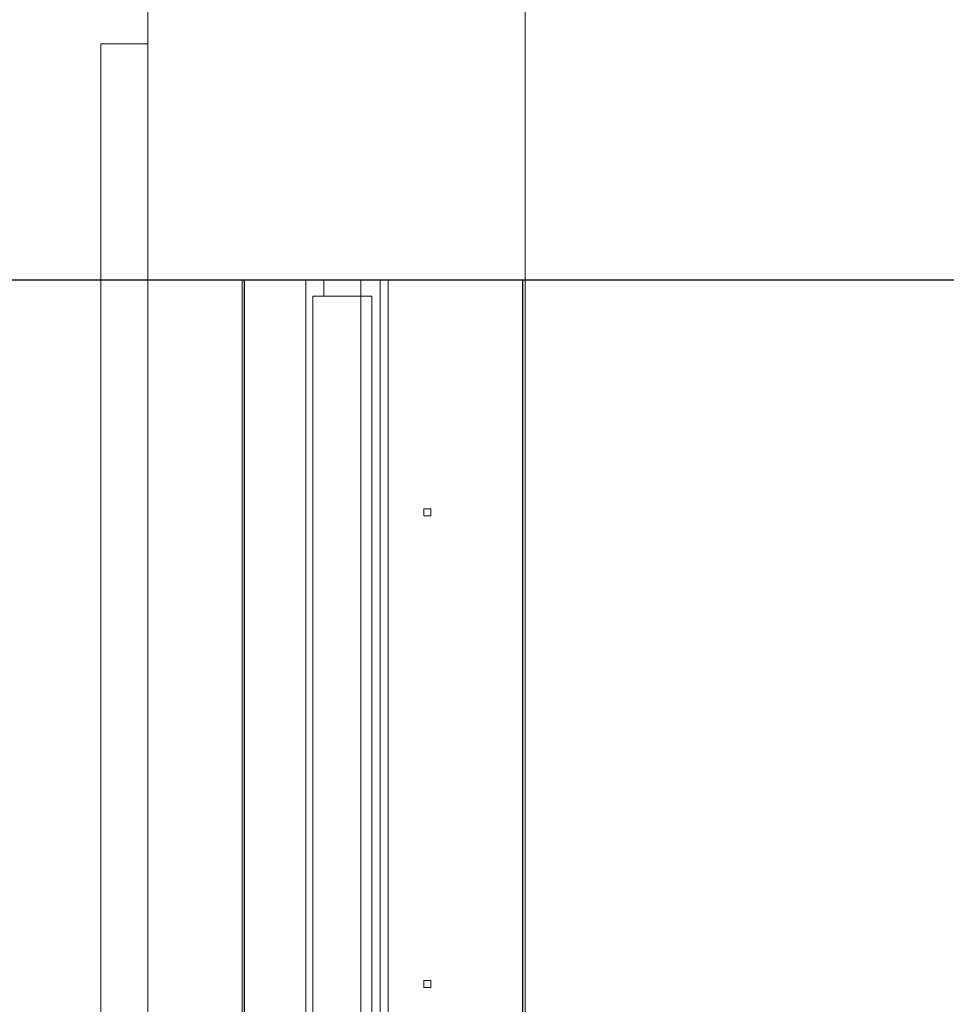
# Model space of a CAD drawing. Header units: millimetres. Extents: x -16331 to -10174, y -4135 to -3584.
# Tile 181 of 256: x -10311.21 to -10309.64, y -4013.64 to -4011.97. Entities that reach past the tile are written whole.
import ezdxf

# ---------------------------------------------------------------- set-up
doc = ezdxf.new("R2010")
doc.units = ezdxf.units.MM
doc.layers.add('DI-Eixos', color=7, linetype='Continuous')
for name, color, linetype, lineweight in [('DI-Elementos externos em corte', 9, 'Continuous', 18), ('DI-Elementos externos em vista', 9, 'Continuous', 5), ('IFC-IfcWall-Contorno', 250, 'Continuous', 5), ('IFC-IfcWindow-Contorno', 250, 'Continuous', 5)]:
    doc.layers.add(name, color=color, linetype=linetype, lineweight=lineweight)

msp = doc.modelspace()

# ---------------------------------------------------------------- linework, layer by layer
at = {"layer": 'DI-Eixos'}
msp.add_line((-10313.8084, -4012.41), (-10293.4539, -4012.41), dxfattribs=at)
at = {"layer": 'DI-Elementos externos em corte'}
for p, q in [((-10310.3564, -4012.4101), (-10310.3564, -4011.309)), ((-10310.9964, -4011.4101), (-10310.9964, -4012.0101)), ((-10311.0764, -4012.0101), (-10311.0764, -4012.396)), ((-10311.007, -4012.0101), (-10311.0764, -4012.0101)), ((-10310.9964, -4012.0101), (-10311.007, -4012.0101)), ((-10310.9964, -4012.0101), (-10310.9964, -4012.4101)), ((-10310.9964, -4012.396), (-10310.9964, -4012.0101)), ((-10311.0764, -4012.396), (-10311.0764, -4012.4101)), ((-10310.9964, -4012.4101), (-10310.9964, -4012.396)), ((-10311.0764, -4012.4101), (-10310.9996, -4012.4101)), ((-10310.9996, -4012.4101), (-10310.9964, -4012.4101)), ((-10310.9964, -4012.4101), (-10310.9564, -4012.4101)), ((-10310.9564, -4012.4101), (-10310.8364, -4012.4101)), ((-10310.8364, -4012.4101), (-10310.8327, -4012.4101)), ((-10310.8327, -4012.4101), (-10310.8324, -4012.4101)), ((-10310.8324, -4012.4101), (-10310.7285, -4012.4101)), ((-10310.7285, -4012.4101), (-10310.7281, -4012.4101)), ((-10310.7281, -4012.4101), (-10310.698, -4012.4101)), ((-10310.698, -4012.4101), (-10310.6348, -4012.4101)), ((-10310.6348, -4012.4101), (-10310.6024, -4012.4101)), ((-10310.6024, -4012.4101), (-10310.5928, -4012.4101)), ((-10310.5928, -4012.4101), (-10310.5884, -4012.4101)), ((-10310.5884, -4012.4101), (-10310.3819, -4012.4101)), ((-10310.3819, -4012.4101), (-10310.3605, -4012.4101)), ((-10310.3605, -4012.4101), (-10310.3601, -4012.4101)), ((-10310.3601, -4012.4101), (-10310.3564, -4012.4101)), ((-10310.7141, -4012.4377), (-10310.7164, -4012.4377)), ((-10310.7164, -4012.4377), (-10310.7164, -4013.6901)), ((-10310.698, -4012.4377), (-10310.7141, -4012.4377)), ((-10310.6675, -4012.4377), (-10310.698, -4012.4377)), ((-10310.6348, -4012.4377), (-10310.6675, -4012.4377)), ((-10310.6164, -4012.4377), (-10310.6348, -4012.4377)), ((-10310.6164, -4013.6666), (-10310.6164, -4012.4377)), ((-10310.5284, -4012.7981), (-10310.5284, -4012.7986)), ((-10310.5169, -4012.7981), (-10310.5284, -4012.7981)), ((-10310.5284, -4012.7986), (-10310.5284, -4012.8101)), ((-10310.5164, -4012.7981), (-10310.5169, -4012.7981)), ((-10310.5164, -4012.8097), (-10310.5164, -4012.7981)), ((-10310.5284, -4012.8101), (-10310.528, -4012.8101)), ((-10310.528, -4012.8101), (-10310.5164, -4012.8101)), ((-10310.5164, -4012.8101), (-10310.5164, -4012.8097)), ((-10310.5284, -4013.5981), (-10310.5284, -4013.5986)), ((-10310.5169, -4013.5981), (-10310.5284, -4013.5981)), ((-10310.5284, -4013.5986), (-10310.5284, -4013.6101)), ((-10310.5164, -4013.5981), (-10310.5169, -4013.5981)), ((-10310.5164, -4013.6097), (-10310.5164, -4013.5981)), ((-10310.5284, -4013.6101), (-10310.528, -4013.6101)), ((-10310.528, -4013.6101), (-10310.5164, -4013.6101)), ((-10310.5164, -4013.6101), (-10310.5164, -4013.6097))]:
    msp.add_line(p, q, dxfattribs=at)
at = {"layer": 'DI-Elementos externos em corte', "lineweight": 5}
for p, q in [((-10310.3564, -4012.4101), (-10310.3564, -4011.309)), ((-10310.9964, -4011.4101), (-10310.9964, -4012.0101)), ((-10311.0764, -4012.0101), (-10311.0764, -4012.396)), ((-10311.007, -4012.0101), (-10311.0764, -4012.0101)), ((-10310.9964, -4012.0101), (-10311.007, -4012.0101)), ((-10310.9964, -4012.0101), (-10310.9964, -4012.4101)), ((-10310.9964, -4012.396), (-10310.9964, -4012.0101)), ((-10311.0764, -4012.396), (-10311.0764, -4012.4101)), ((-10310.9964, -4012.4101), (-10310.9964, -4012.396)), ((-10311.0764, -4012.4101), (-10310.9996, -4012.4101)), ((-10310.9996, -4012.4101), (-10310.9964, -4012.4101)), ((-10310.9964, -4012.4101), (-10310.9564, -4012.4101)), ((-10310.9564, -4012.4101), (-10310.8364, -4012.4101)), ((-10310.8364, -4012.4101), (-10310.8327, -4012.4101)), ((-10310.8327, -4012.4101), (-10310.8324, -4012.4101)), ((-10310.8324, -4012.4101), (-10310.7285, -4012.4101)), ((-10310.7285, -4012.4101), (-10310.7281, -4012.4101)), ((-10310.7281, -4012.4101), (-10310.698, -4012.4101)), ((-10310.698, -4012.4101), (-10310.6348, -4012.4101)), ((-10310.6348, -4012.4101), (-10310.6024, -4012.4101)), ((-10310.6024, -4012.4101), (-10310.5928, -4012.4101)), ((-10310.5928, -4012.4101), (-10310.5884, -4012.4101)), ((-10310.5884, -4012.4101), (-10310.3819, -4012.4101)), ((-10310.3819, -4012.4101), (-10310.3605, -4012.4101)), ((-10310.3605, -4012.4101), (-10310.3601, -4012.4101)), ((-10310.3601, -4012.4101), (-10310.3564, -4012.4101)), ((-10310.7141, -4012.4377), (-10310.7164, -4012.4377)), ((-10310.7164, -4012.4377), (-10310.7164, -4013.6901)), ((-10310.698, -4012.4377), (-10310.7141, -4012.4377)), ((-10310.6675, -4012.4377), (-10310.698, -4012.4377)), ((-10310.6348, -4012.4377), (-10310.6675, -4012.4377)), ((-10310.6164, -4012.4377), (-10310.6348, -4012.4377)), ((-10310.6164, -4013.6666), (-10310.6164, -4012.4377)), ((-10310.5284, -4012.7981), (-10310.5284, -4012.7986)), ((-10310.5169, -4012.7981), (-10310.5284, -4012.7981)), ((-10310.5284, -4012.7986), (-10310.5284, -4012.8101)), ((-10310.5164, -4012.7981), (-10310.5169, -4012.7981)), ((-10310.5164, -4012.8097), (-10310.5164, -4012.7981)), ((-10310.5284, -4012.8101), (-10310.528, -4012.8101)), ((-10310.528, -4012.8101), (-10310.5164, -4012.8101)), ((-10310.5164, -4012.8101), (-10310.5164, -4012.8097)), ((-10310.5284, -4013.5981), (-10310.5284, -4013.5986)), ((-10310.5169, -4013.5981), (-10310.5284, -4013.5981)), ((-10310.5284, -4013.5986), (-10310.5284, -4013.6101)), ((-10310.5164, -4013.5981), (-10310.5169, -4013.5981)), ((-10310.5164, -4013.6097), (-10310.5164, -4013.5981)), ((-10310.5284, -4013.6101), (-10310.528, -4013.6101)), ((-10310.528, -4013.6101), (-10310.5164, -4013.6101)), ((-10310.5164, -4013.6101), (-10310.5164, -4013.6097))]:
    msp.add_line(p, q, dxfattribs=at)
at = {"layer": 'DI-Elementos externos em vista'}
for p, q in [((-10310.9964, -4012.4101), (-10311.0764, -4012.4101)), ((-10311.0764, -4012.4101), (-10311.0764, -4013.6901)), ((-10310.9564, -4012.4101), (-10310.9964, -4012.4101)), ((-10310.9964, -4012.4101), (-10310.9964, -4012.4377)), ((-10310.9964, -4013.6901), (-10310.9964, -4012.4101)), ((-10310.8364, -4012.4101), (-10310.9564, -4012.4101)), ((-10310.8327, -4012.4101), (-10310.8364, -4012.4101)), ((-10310.8364, -4012.4101), (-10310.8364, -4013.6901)), ((-10310.8324, -4012.4101), (-10310.8327, -4012.4101)), ((-10310.8327, -4013.6901), (-10310.8327, -4012.4101)), ((-10310.7285, -4012.4101), (-10310.8324, -4012.4101)), ((-10310.8324, -4012.4101), (-10310.8324, -4013.6901)), ((-10310.7281, -4012.4101), (-10310.7285, -4012.4101)), ((-10310.7285, -4013.6901), (-10310.7285, -4012.4101)), ((-10310.7164, -4012.4101), (-10310.7281, -4012.4101)), ((-10310.7281, -4012.4101), (-10310.7281, -4013.6901)), ((-10310.698, -4012.4101), (-10310.7164, -4012.4101)), ((-10310.698, -4012.4101), (-10310.698, -4012.4377)), ((-10310.6348, -4012.4101), (-10310.698, -4012.4101)), ((-10310.698, -4012.4377), (-10310.698, -4012.4101)), ((-10310.6348, -4012.4377), (-10310.6348, -4012.4101)), ((-10310.6164, -4012.4101), (-10310.6348, -4012.4101)), ((-10310.6348, -4012.4101), (-10310.6348, -4013.6901)), ((-10310.6024, -4012.4101), (-10310.6164, -4012.4101)), ((-10310.5928, -4012.4101), (-10310.6024, -4012.4101)), ((-10310.6024, -4012.4101), (-10310.6024, -4013.6901)), ((-10310.5884, -4012.4101), (-10310.5928, -4012.4101)), ((-10310.5884, -4013.6901), (-10310.5884, -4012.4101)), ((-10310.5284, -4012.4101), (-10310.5884, -4012.4101)), ((-10310.5884, -4012.4101), (-10310.5884, -4012.7981)), ((-10310.5164, -4012.4101), (-10310.5284, -4012.4101)), ((-10310.3605, -4012.4101), (-10310.5164, -4012.4101)), ((-10310.3605, -4013.6901), (-10310.3605, -4012.4101)), ((-10310.3601, -4012.4101), (-10310.3601, -4013.6901)), ((-10310.3564, -4012.4101), (-10310.3601, -4012.4101)), ((-10310.3564, -4013.6901), (-10310.3564, -4012.4101)), ((-10310.9964, -4012.4377), (-10310.9964, -4013.5981)), ((-10310.5884, -4012.7981), (-10310.5884, -4012.8101)), ((-10310.5884, -4012.8101), (-10310.5884, -4013.6101)), ((-10310.9964, -4013.5981), (-10310.9964, -4013.6101)), ((-10310.9964, -4013.6101), (-10310.9964, -4013.6901)), ((-10310.5884, -4013.6101), (-10310.5884, -4013.6901))]:
    msp.add_line(p, q, dxfattribs=at)
at = {"layer": 'IFC-IfcWall-Contorno', "lineweight": 5}
for p, q in [((-10310.9964, -4012.4101), (-10311.0764, -4012.4101)), ((-10311.0764, -4012.4101), (-10311.0764, -4013.6901)), ((-10310.9564, -4012.4101), (-10310.9964, -4012.4101)), ((-10310.9964, -4012.4101), (-10310.9964, -4012.4377)), ((-10310.9964, -4013.6901), (-10310.9964, -4012.4101)), ((-10310.8364, -4012.4101), (-10310.9564, -4012.4101)), ((-10310.8324, -4012.4101), (-10310.8327, -4012.4101)), ((-10310.7281, -4012.4101), (-10310.7285, -4012.4101)), ((-10310.9964, -4012.4377), (-10310.9964, -4013.5981)), ((-10310.9964, -4013.5981), (-10310.9964, -4013.6101)), ((-10310.9964, -4013.6101), (-10310.9964, -4013.6901))]:
    msp.add_line(p, q, dxfattribs=at)
at = {"layer": 'IFC-IfcWindow-Contorno', "lineweight": 5}
for p, q in [((-10310.8327, -4012.4101), (-10310.8364, -4012.4101)), ((-10310.8364, -4012.4101), (-10310.8364, -4013.6901)), ((-10310.8327, -4013.6901), (-10310.8327, -4012.4101)), ((-10310.7285, -4012.4101), (-10310.8324, -4012.4101)), ((-10310.8324, -4012.4101), (-10310.8324, -4013.6901)), ((-10310.7285, -4013.6901), (-10310.7285, -4012.4101)), ((-10310.7164, -4012.4101), (-10310.7281, -4012.4101)), ((-10310.7281, -4012.4101), (-10310.7281, -4013.6901)), ((-10310.698, -4012.4101), (-10310.7164, -4012.4101)), ((-10310.698, -4012.4101), (-10310.698, -4012.4377)), ((-10310.6348, -4012.4101), (-10310.698, -4012.4101)), ((-10310.698, -4012.4377), (-10310.698, -4012.4101)), ((-10310.6348, -4012.4377), (-10310.6348, -4012.4101)), ((-10310.6164, -4012.4101), (-10310.6348, -4012.4101)), ((-10310.6348, -4012.4101), (-10310.6348, -4013.6901)), ((-10310.6024, -4012.4101), (-10310.6164, -4012.4101)), ((-10310.5928, -4012.4101), (-10310.6024, -4012.4101)), ((-10310.6024, -4012.4101), (-10310.6024, -4013.6901)), ((-10310.5884, -4012.4101), (-10310.5928, -4012.4101)), ((-10310.5884, -4013.6901), (-10310.5884, -4012.4101)), ((-10310.5284, -4012.4101), (-10310.5884, -4012.4101)), ((-10310.5884, -4012.4101), (-10310.5884, -4012.7981)), ((-10310.5164, -4012.4101), (-10310.5284, -4012.4101)), ((-10310.3605, -4012.4101), (-10310.5164, -4012.4101)), ((-10310.3605, -4013.6901), (-10310.3605, -4012.4101)), ((-10310.3601, -4012.4101), (-10310.3601, -4013.6901)), ((-10310.3564, -4012.4101), (-10310.3601, -4012.4101)), ((-10310.3564, -4013.6901), (-10310.3564, -4012.4101)), ((-10310.5884, -4012.7981), (-10310.5884, -4012.8101)), ((-10310.5884, -4012.8101), (-10310.5884, -4013.6101)), ((-10310.5884, -4013.6101), (-10310.5884, -4013.6901))]:
    msp.add_line(p, q, dxfattribs=at)

doc.saveas('drawing.dxf')
